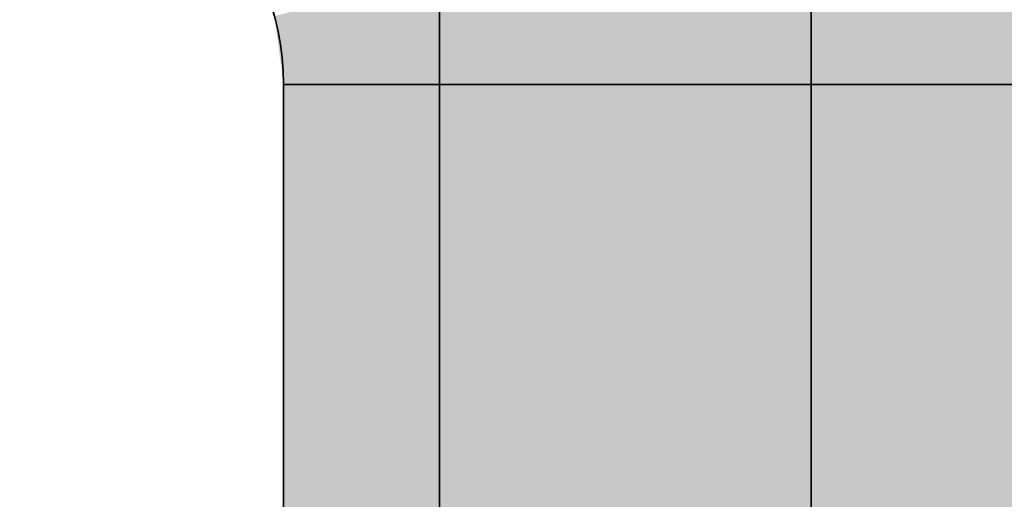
# Model space of a CAD drawing. Extents: x -459 to 541, y -543 to 550.
# Tile 16 of 256: x -254.279 to -252.637, y 57.278 to 58.078. Entities that reach past the tile are written whole.
import ezdxf

# ---------------------------------------------------------------- set-up
doc = ezdxf.new("R2010")
doc.units = 0
doc.layers.get('0').update_dxf_attribs({"lineweight": 35})
doc.layers.add('0-Shading', color=7, linetype='Continuous', lineweight=35)
doc.layers.add('H_Ruecklauf', color=5, linetype='Continuous', lineweight=35, true_color=0x0000ff)
doc.layers.add('H_Vorlauf', color=1, linetype='Continuous', lineweight=35, true_color=0xff0000)

# ---------------------------------------------------------------- blocks, each defined once
blk = doc.blocks.new('3D-Ansicht-A07ALAKN1N', base_point=(-283.1415, -11.0399))
at = {"layer": '0-Shading', "color": 1, "true_color": 0xf50000}
for points in [[(-252.5793, 58.425), (-252.7843, 58.3701), (-252.5194, 57.9695), (-252.7316, 57.9695)], [(-253.2243, 58.2522), (-253.4294, 58.1972), (-253.1871, 57.9695), (-253.3994, 57.9695)], [(-253.3661, 57.8534), (-253.1871, 57.8631), (-253.3994, 57.9695), (-253.1871, 57.9695)], [(-253.3994, 57.8516), (-253.3661, 57.8534), (-253.3994, 57.9695)], [(-252.5194, 57.8516), (-252.5194, 57.9695), (-252.7316, 57.8631), (-252.7316, 57.9695)], [(-253.3994, 56.5897), (-253.1871, 56.6261), (-253.3994, 57.8516), (-253.1871, 57.8631)], [(-252.7316, 56.6261), (-252.5194, 56.5897), (-252.7316, 57.8631), (-252.5194, 57.8516)]]:
    blk.add_solid(points, dxfattribs=at)
at = {"layer": '0-Shading', "color": 5, "true_color": 0x0000f5}
for points in [[(-252.5194, 57.9695), (-252.5753, 58.394), (-252.7843, 58.3701), (-252.5881, 58.4226)], [(-252.5194, 57.9695), (-252.7843, 58.3701), (-252.7316, 57.9695)], [(-253.1871, 57.9695), (-253.2243, 58.2522), (-253.2408, 58.2478)], [(-253.1871, 57.9695), (-253.2408, 58.2478), (-253.3994, 57.9695), (-253.4294, 58.1972)], [(-253.1871, 57.9695), (-253.3994, 57.9695), (-253.1871, 52.4095), (-253.3994, 52.4095)], [(-252.5194, 57.9695), (-252.7316, 57.9695), (-252.5194, 52.4095), (-252.7316, 52.4095)]]:
    blk.add_solid(points, dxfattribs=at)
at = {"layer": '0-Shading', "color": 1, "true_color": 0xfd0000}
for points in [[(-252.7843, 58.3701), (-253.0043, 58.3111), (-252.7316, 57.9695), (-252.9594, 57.9695)], [(-253.0043, 58.3111), (-253.2243, 58.2522), (-252.9594, 57.9695), (-253.1871, 57.9695)], [(-253.1667, 57.8635), (-252.9594, 57.8671), (-253.1871, 57.9695), (-252.9594, 57.9695)], [(-253.1871, 57.8631), (-253.1667, 57.8635), (-253.1871, 57.9695)], [(-252.9526, 57.867), (-252.7316, 57.8631), (-252.9594, 57.9695), (-252.7316, 57.9695)], [(-252.9594, 57.8671), (-252.9526, 57.867), (-252.9594, 57.9695)], [(-253.1871, 56.6261), (-252.9594, 56.6386), (-253.1871, 57.8631), (-252.9594, 57.8671)], [(-252.9594, 56.6386), (-252.7316, 56.6261), (-252.9594, 57.8671), (-252.7316, 57.8631)]]:
    blk.add_solid(points, dxfattribs=at)
at = {"layer": '0-Shading', "color": 5, "true_color": 0x0000fd}
for points in [[(-252.7316, 57.9695), (-252.7843, 58.3701), (-252.9594, 57.9695), (-252.9822, 58.317)], [(-252.9822, 58.317), (-253.0043, 58.3111), (-252.9594, 57.9695)], [(-253.0043, 58.3111), (-253.2243, 58.2522), (-252.9594, 57.9695), (-253.1871, 57.9695)], [(-252.9594, 57.9695), (-253.1871, 57.9695), (-252.9594, 52.4095), (-253.1871, 52.4095)], [(-252.7316, 57.9695), (-252.9594, 57.9695), (-252.7316, 52.4095), (-252.9594, 52.4095)]]:
    blk.add_solid(points, dxfattribs=at)
at = {"layer": '0-Shading', "color": 14, "true_color": 0xa00000}
for points in [[(-253.4963, 57.4128), (-253.4963, 58.3595), (-253.5794, 57.3297), (-253.5794, 58.3595)], [(-253.5794, 53.4425), (-253.4963, 53.7525), (-253.5794, 57.3297), (-253.4963, 57.4128)]]:
    blk.add_solid(points, dxfattribs=at)
at = {"layer": '0-Shading', "color": 174, "true_color": 0x0000a0}
for points in [[(-253.4963, 58.1325), (-253.4963, 58.3595), (-253.5794, 56.9756), (-253.5794, 58.3595)], [(-253.4963, 52.0195), (-253.4963, 58.1325), (-253.5794, 52.0195), (-253.5794, 56.9756)]]:
    blk.add_solid(points, dxfattribs=at)
at = {"layer": '0-Shading', "color": 12, "true_color": 0xd90000}
for points in [[(-253.3339, 57.4563), (-253.2694, 57.4736), (-253.4963, 58.3595), (-253.2694, 58.3595)], [(-253.4963, 57.4128), (-253.3339, 57.4563), (-253.4963, 58.3595)], [(-252.4224, 57.4128), (-252.4224, 58.3595), (-252.6494, 57.4736), (-252.6494, 58.3595)], [(-253.4963, 53.7525), (-253.2694, 53.9795), (-253.4963, 57.4128), (-253.2694, 57.4736)], [(-252.6494, 53.9795), (-252.4224, 53.7525), (-252.6494, 57.4736), (-252.4224, 57.4128)]]:
    blk.add_solid(points, dxfattribs=at)
at = {"layer": '0-Shading', "color": 172, "true_color": 0x0000d9}
for points in [[(-253.2694, 52.0195), (-253.2694, 58.3595), (-253.4963, 58.1325), (-253.4355, 58.3595)], [(-252.4224, 52.0195), (-252.4224, 58.1325), (-252.6494, 58.3595), (-252.4832, 58.3595)], [(-252.4224, 52.0195), (-252.6494, 58.3595), (-252.6494, 52.0195)], [(-253.2694, 52.0195), (-253.4963, 58.1325), (-253.4963, 52.0195)]]:
    blk.add_solid(points, dxfattribs=at)
at = {"layer": '0-Shading', "color": 1, "true_color": 0xfa0000}
for points in [[(-253.1121, 57.4849), (-252.9594, 57.4959), (-253.2694, 58.3595), (-252.9594, 58.3595)], [(-253.2694, 57.4736), (-253.1121, 57.4849), (-253.2694, 58.3595)], [(-252.9023, 57.4918), (-252.6494, 57.4736), (-252.9594, 58.3595), (-252.6494, 58.3595)], [(-252.9594, 57.4959), (-252.9023, 57.4918), (-252.9594, 58.3595)], [(-253.2694, 53.9795), (-252.9594, 54.0625), (-253.2694, 57.4736), (-252.9594, 57.4959)], [(-252.9594, 54.0625), (-252.6494, 53.9795), (-252.9594, 57.4959), (-252.6494, 57.4736)]]:
    blk.add_solid(points, dxfattribs=at)
at = {"layer": '0-Shading', "color": 5, "true_color": 0x0000fa}
for points in [[(-252.9594, 58.3595), (-253.2694, 58.3595), (-252.9594, 52.0195), (-253.2694, 52.0195)], [(-252.6494, 58.3595), (-252.9594, 58.3595), (-252.6494, 52.0195), (-252.9594, 52.0195)]]:
    blk.add_solid(points, dxfattribs=at)
at = {"layer": '0-Shading', "color": 12, "true_color": 0xe40000}
for points in [[(-253.4294, 58.1972), (-253.6054, 58.1501), (-253.3994, 57.9695), (-253.5816, 57.9695)], [(-253.5393, 57.8374), (-253.3994, 57.8516), (-253.5816, 57.9695), (-253.3994, 57.9695)], [(-253.5816, 57.8331), (-253.5393, 57.8374), (-253.5816, 57.9695)], [(-253.5816, 56.5318), (-253.3994, 56.5897), (-253.5816, 57.8331), (-253.3994, 57.8516)]]:
    blk.add_solid(points, dxfattribs=at)
at = {"layer": '0-Shading', "color": 172, "true_color": 0x0000e4}
for points in [[(-253.4635, 58.1881), (-253.6054, 58.1501), (-253.4722, 57.9695), (-253.5816, 57.9695)], [(-253.4722, 57.9695), (-253.3994, 57.9695), (-253.4635, 58.1881), (-253.462, 58.1885)], [(-253.3994, 57.9695), (-253.4294, 58.1972), (-253.462, 58.1885)], [(-253.5104, 57.747), (-253.4722, 57.9695), (-253.5816, 57.9695)], [(-253.5816, 57.4806), (-253.5681, 57.4106), (-253.5816, 57.9695), (-253.5104, 57.747)], [(-253.3994, 52.4095), (-253.3994, 57.9695), (-253.5816, 57.3317), (-253.4722, 57.9695)], [(-253.5816, 57.3317), (-253.5681, 57.4106), (-253.5816, 57.4806)], [(-253.3994, 52.4095), (-253.5816, 57.3317), (-253.5816, 52.4095)]]:
    blk.add_solid(points, dxfattribs=at)
at = {"layer": '0-Shading', "color": 12, "true_color": 0xcc0000}
blk.add_solid([(-253.6054, 58.1501), (-253.7405, 58.1139), (-253.5816, 57.9695), (-253.7215, 57.9695)], dxfattribs=at)
at = {"layer": '0-Shading', "color": 172, "true_color": 0x0000cc}
for points in [[(-253.5816, 57.9695), (-253.6054, 58.1501), (-253.7349, 58.0719), (-253.7264, 58.1176)], [(-253.7264, 58.1176), (-253.7405, 58.1139), (-253.7349, 58.0719)], [(-253.5816, 57.9695), (-253.7349, 58.0719), (-253.7215, 57.9695)]]:
    blk.add_solid(points, dxfattribs=at)
at = {"layer": '0-Shading', "color": 174, "true_color": 0x0000af}
for points in [[(-253.7349, 58.0719), (-253.7405, 58.1139), (-253.8094, 57.9695), (-253.8254, 58.0911)], [(-253.7349, 58.0719), (-253.8094, 57.9695), (-253.739, 57.9695)], [(-253.7215, 57.9695), (-253.7349, 58.0719), (-253.739, 57.9695)]]:
    blk.add_solid(points, dxfattribs=at)
at = {"layer": '0-Shading', "color": 14, "true_color": 0xaf0000}
for points in [[(-253.7743, 58.1048), (-253.8254, 58.0911), (-253.7673, 57.9695), (-253.8094, 57.9695)], [(-253.7215, 57.9695), (-253.7405, 58.1139), (-253.7673, 57.9695), (-253.7743, 58.1048)]]:
    blk.add_solid(points, dxfattribs=at)
at = {"layer": '0-Shading', "color": 14, "true_color": 0x900000}
for points in [[(-253.8254, 58.0911), (-253.8544, 58.0834), (-253.8094, 57.9695), (-253.8394, 57.9695)], [(-253.8279, 57.9695), (-253.8394, 57.9695), (-253.8394, 57.8563)], [(-253.8394, 57.0096), (-253.8279, 57.9695), (-253.8394, 57.8563)], [(-253.8394, 57.0096), (-253.8094, 57.5595), (-253.8279, 57.9695), (-253.8094, 57.9695)], [(-253.8394, 52.6052), (-253.8094, 54.3352), (-253.8394, 57.0096), (-253.8094, 57.5595)]]:
    blk.add_solid(points, dxfattribs=at)
at = {"layer": '0-Shading', "color": 174, "true_color": 0x000090}
for points in [[(-253.8316, 58.0895), (-253.8544, 58.0834), (-253.8279, 57.9695), (-253.8394, 57.9695)], [(-253.8094, 57.9695), (-253.8254, 58.0911), (-253.8314, 58.0837), (-253.8316, 58.0895)], [(-253.8279, 57.9695), (-253.8094, 57.9695), (-253.8314, 58.0837)], [(-253.8279, 57.9695), (-253.8394, 57.9695), (-253.8394, 57.8563)], [(-253.8394, 57.0096), (-253.8094, 57.5595), (-253.8279, 57.9695), (-253.8094, 57.9695)], [(-253.8394, 57.0096), (-253.8279, 57.9695), (-253.8394, 57.8563)], [(-253.8394, 52.6052), (-253.8094, 54.3352), (-253.8394, 57.0096), (-253.8094, 57.5595)]]:
    blk.add_solid(points, dxfattribs=at)
at = {"layer": '0-Shading', "color": 14, "true_color": 0xb00000}
for points in [[(-253.7673, 57.7516), (-253.7673, 57.9695), (-253.8094, 57.9695)], [(-253.7721, 57.7765), (-253.8094, 57.9695), (-253.8094, 57.5595)], [(-253.7215, 57.8091), (-253.7215, 57.9695), (-253.7673, 57.7946), (-253.7673, 57.9695)], [(-253.7673, 56.4104), (-253.7215, 56.4563), (-253.7673, 57.7946), (-253.7215, 57.8091)], [(-253.8094, 54.3352), (-253.7673, 55.1062), (-253.7721, 57.7765), (-253.7673, 57.7516)], [(-253.8094, 54.3352), (-253.7721, 57.7765), (-253.8094, 57.5595)]]:
    blk.add_solid(points, dxfattribs=at)
at = {"layer": '0-Shading', "color": 174, "true_color": 0x0000b0}
for points in [[(-253.739, 57.9695), (-253.8094, 57.9695), (-253.8094, 57.5595)], [(-253.8094, 54.3352), (-253.7215, 55.9473), (-253.739, 57.9695), (-253.7215, 57.9695)], [(-253.8094, 54.3352), (-253.739, 57.9695), (-253.8094, 57.5595)]]:
    blk.add_solid(points, dxfattribs=at)
at = {"layer": '0-Shading', "color": 12, "true_color": 0xcd0000}
for points in [[(-253.6777, 57.8167), (-253.5816, 57.8331), (-253.7215, 57.9695), (-253.5816, 57.9695)], [(-253.7215, 57.8091), (-253.6777, 57.8167), (-253.7215, 57.9695)], [(-253.7215, 56.4563), (-253.5816, 56.5318), (-253.7215, 57.8091), (-253.5816, 57.8331)]]:
    blk.add_solid(points, dxfattribs=at)
at = {"layer": '0-Shading', "color": 172, "true_color": 0x0000cd}
for points in [[(-253.5816, 57.4806), (-253.5816, 57.9695), (-253.7215, 57.9695)], [(-253.7215, 55.9473), (-253.5816, 57.3317), (-253.7215, 57.9695), (-253.5816, 57.4806)], [(-253.5816, 52.4095), (-253.5816, 57.3317), (-253.7215, 52.4095), (-253.7215, 55.9473)]]:
    blk.add_solid(points, dxfattribs=at)
blk = doc.blocks.new('Rohr - 1703-A07ALD1X1N', base_point=(-283.1415, 51.0895))
at = {"color": 0, "linetype": 'ByBlock', "lineweight": -2, "ltscale": 0.35}
blk.add_line((-252.9594, 51.0895), (-252.9594, 59.2895), dxfattribs=at)
blk = doc.blocks.new('Rohr - 1703-A07ALD1Z1N', base_point=(-283.1415, 51.0895))
at = {"color": 0, "linetype": 'ByBlock', "lineweight": -2, "ltscale": 0.35}
blk.add_line((-252.9594, 51.0895), (-252.9594, 59.2895), dxfattribs=at)
blk = doc.blocks.new('Rohr - 1703-A07ALD211N', base_point=(-283.1415, 51.0895))
at = {"color": 0, "linetype": 'ByBlock', "lineweight": -2, "ltscale": 0.35}
blk.add_line((-252.9594, 51.0895), (-252.9594, 59.2895), dxfattribs=at)
blk = doc.blocks.new('Rohr - 1703-A07ALD231N', base_point=(-283.1415, 51.0895))
at = {"color": 0, "linetype": 'ByBlock', "lineweight": -2, "ltscale": 0.35}
blk.add_line((-252.9594, 59.2895), (-252.9594, 51.0895), dxfattribs=at)
blk = doc.blocks.new('Geometrie-A07ALD2X1N', base_point=(-283.1415, 35.2695))
at = {"layer": 'H_Ruecklauf', "lineweight": -2}
for p, q in [((-253.5794, 58.3595), (-253.5794, 52.0195)), ((-253.8394, 57.9695), (-253.8394, 52.4095)), ((-253.3239, 57.9695), (-253.8394, 57.9695)), ((-252.0794, 57.9695), (-253.8394, 57.9695)), ((-252.5949, 57.9695), (-253.3239, 57.9695))]:
    blk.add_line(p, q, dxfattribs=at)
for major_axis in [(2.2, 0), (0.44, 0)]:
    blk.add_ellipse((-254.2794, 57.9695), major_axis=major_axis, ratio=1, start_param=0, end_param=1.570796, dxfattribs=at)
blk = doc.blocks.new('Geometrie-A07ALD2Z1N', base_point=(-283.1415, 32.2695))
at = {"layer": 'H_Vorlauf', "lineweight": -2}
for p, q in [((-253.5794, 58.3595), (-253.5794, 52.0195)), ((-253.8394, 57.9695), (-253.8394, 52.4095)), ((-253.3239, 57.9695), (-253.8394, 57.9695)), ((-252.0794, 57.9695), (-253.8394, 57.9695)), ((-252.5949, 57.9695), (-253.3239, 57.9695))]:
    blk.add_line(p, q, dxfattribs=at)
for major_axis in [(2.2, 0), (0.44, 0)]:
    blk.add_ellipse((-254.2794, 57.9695), major_axis=major_axis, ratio=1, start_param=0, end_param=1.570796, dxfattribs=at)

msp = doc.modelspace()

# ---------------------------------------------------------------- block references
msp.add_blockref('3D-Ansicht-A07ALAKN1N', (-283.1415, -11.0399))
at = {"linetype": 'Continuous', "ltscale": 0.35}
for name, p in [('Geometrie-A07ALD2X1N', (-283.1415, 35.2695)), ('Geometrie-A07ALD2Z1N', (-283.1415, 32.2695))]:
    msp.add_blockref(name, p, dxfattribs=at)
at = {"layer": 'H_Ruecklauf', "ltscale": 0.35}
for name in ['Rohr - 1703-A07ALD1X1N', 'Rohr - 1703-A07ALD1Z1N']:
    msp.add_blockref(name, (-283.1415, 51.0895), dxfattribs=at)
at = {"layer": 'H_Vorlauf', "ltscale": 0.35}
for name in ['Rohr - 1703-A07ALD211N', 'Rohr - 1703-A07ALD231N']:
    msp.add_blockref(name, (-283.1415, 51.0895), dxfattribs=at)

doc.saveas('drawing.dxf')
